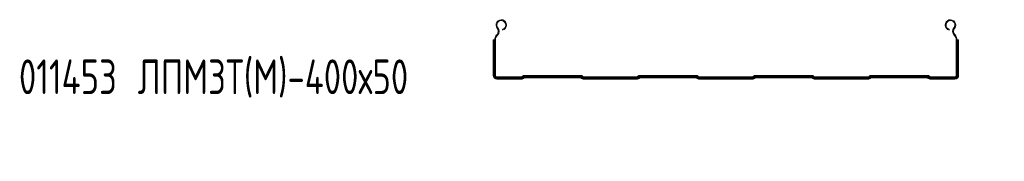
# Model space of a CAD drawing. Header units: millimetres. Extents: x -583 to 2827, y -4183 to -259.
# Tile 1 of 19: x -583 to 269, y -3684 to -3561. Entities that reach past the tile are written whole.
import ezdxf

# ---------------------------------------------------------------- set-up
doc = ezdxf.new("R2010")
doc.units = ezdxf.units.MM
doc.styles.add('SLDTEXTSTYLE0', font='TXT', dxfattribs={"width": 0.7, "bigfont": 'bigfont'})

msp = doc.modelspace()

# ---------------------------------------------------------------- linework, layer by layer
at = {"color": 7, "linetype": 'Continuous', "lineweight": 15}
for p, q in [((-170.05, -3568.75), (-169.51, -3568.31)), ((-165.37, -3570.24), (-165.55, -3569.57)), ((220.92, -3570.24), (221.1, -3569.57)), ((225.6, -3568.75), (225.06, -3568.31)), ((-170.58, -3574.43), (-170.23, -3574.06)), ((-170.58, -3574.43), (-170.07, -3574.91)), ((-170.23, -3574.06), (-169.72, -3574.55)), ((-170.07, -3574.91), (-169.72, -3574.55)), ((225.78, -3574.06), (225.27, -3574.55)), ((225.27, -3574.55), (225.62, -3574.91)), ((226.12, -3574.43), (225.62, -3574.91)), ((225.78, -3574.06), (226.12, -3574.43)), ((-173.1, -3578.56), (-173.63, -3578.56)), ((-173.63, -3578.56), (-173.63, -3609.5)), ((-172.58, -3578.56), (-173.1, -3578.56)), ((-173.1, -3578.56), (-173.1, -3609.5)), ((-172.58, -3578.56), (-172.58, -3609.5)), ((-172.23, -3578.56), (-172.58, -3578.56)), ((-172.23, -3609.5), (-172.23, -3578.56)), ((-172.23, -3578.56), (-171.53, -3578.56)), ((-171.53, -3609.5), (-171.53, -3578.56)), ((227.77, -3578.56), (227.07, -3578.56)), ((227.07, -3578.56), (227.07, -3609.5)), ((227.77, -3578.56), (227.77, -3609.5)), ((227.77, -3578.56), (228.13, -3578.56)), ((228.13, -3609.5), (228.13, -3578.56)), ((228.13, -3578.56), (228.65, -3578.56)), ((228.65, -3609.5), (228.65, -3578.56)), ((228.65, -3578.56), (229.17, -3578.56)), ((229.17, -3609.5), (229.17, -3578.56)), ((-173.1, -3609.5), (-173.63, -3609.5)), ((-172.58, -3609.5), (-173.1, -3609.5)), ((-172.23, -3609.5), (-172.58, -3609.5)), ((-172.23, -3609.5), (-171.53, -3609.5)), ((-170.43, -3611.3), (-170.43, -3610.6)), ((-149.34, -3610.6), (-170.43, -3610.6)), ((-149.34, -3611.3), (-170.43, -3611.3)), ((-170.43, -3611.3), (-170.43, -3611.66)), ((-170.43, -3611.66), (-149.34, -3611.66)), ((-170.43, -3611.66), (-170.43, -3612.18)), ((-170.43, -3612.18), (-149.34, -3612.18)), ((-170.43, -3612.18), (-170.43, -3612.7)), ((-149.34, -3611.3), (-149.34, -3610.6)), ((-149.34, -3611.3), (-149.34, -3611.66)), ((-149.34, -3611.66), (-149.34, -3612.18)), ((-149.34, -3612.18), (-149.34, -3612.7)), ((-148.16, -3610.04), (-148.28, -3610.16)), ((-147.78, -3610.65), (-148.28, -3610.16)), ((-147.66, -3610.54), (-148.16, -3610.04)), ((-147.66, -3610.54), (-147.78, -3610.65)), ((-147.78, -3610.65), (-147.53, -3610.91)), ((-147.66, -3610.54), (-147.41, -3610.79)), ((-147.53, -3610.91), (-147.41, -3610.79)), ((-147.53, -3610.91), (-147.16, -3611.27)), ((-147.41, -3610.79), (-147.04, -3611.16)), ((-147.16, -3611.27), (-147.04, -3611.16)), ((-147.16, -3611.27), (-146.79, -3611.64)), ((-147.04, -3611.16), (-146.67, -3611.53)), ((-146.79, -3611.64), (-146.67, -3611.53)), ((-97.85, -3609.4), (-146.6, -3609.4)), ((-146.6, -3610.1), (-146.6, -3609.4)), ((-97.85, -3610.1), (-146.6, -3610.1)), ((-146.6, -3610.1), (-146.6, -3610.46)), ((-146.6, -3610.46), (-97.85, -3610.46)), ((-146.6, -3610.46), (-146.6, -3610.98)), ((-146.6, -3610.98), (-97.85, -3610.98)), ((-146.6, -3610.98), (-146.6, -3611.5)), ((-146.6, -3611.5), (-97.85, -3611.5)), ((-97.85, -3610.1), (-97.85, -3609.4)), ((-97.85, -3610.1), (-97.85, -3610.46)), ((-97.85, -3610.46), (-97.85, -3610.98)), ((-97.85, -3610.98), (-97.85, -3611.5)), ((-97.41, -3611.16), (-97.78, -3611.53)), ((-97.78, -3611.53), (-97.66, -3611.64)), ((-97.29, -3611.27), (-97.66, -3611.64)), ((-97.04, -3610.79), (-97.41, -3611.16)), ((-97.41, -3611.16), (-97.29, -3611.27)), ((-96.92, -3610.91), (-97.29, -3611.27)), ((-96.79, -3610.54), (-97.04, -3610.79)), ((-97.04, -3610.79), (-96.92, -3610.91)), ((-96.67, -3610.65), (-96.92, -3610.91)), ((-96.79, -3610.54), (-96.29, -3610.04)), ((-96.67, -3610.65), (-96.79, -3610.54)), ((-96.67, -3610.65), (-96.17, -3610.16)), ((-96.17, -3610.16), (-96.29, -3610.04)), ((-95.11, -3611.3), (-95.11, -3610.6)), ((-49.34, -3610.6), (-95.11, -3610.6)), ((-49.34, -3611.3), (-95.11, -3611.3)), ((-95.11, -3611.3), (-95.11, -3611.66)), ((-95.11, -3611.66), (-49.34, -3611.66)), ((-95.11, -3611.66), (-95.11, -3612.18)), ((-95.11, -3612.18), (-49.34, -3612.18)), ((-95.11, -3612.18), (-95.11, -3612.7)), ((-49.34, -3611.3), (-49.34, -3610.6)), ((-49.34, -3611.3), (-49.34, -3611.66)), ((-49.34, -3611.66), (-49.34, -3612.18)), ((-49.34, -3612.18), (-49.34, -3612.7)), ((-48.16, -3610.04), (-48.28, -3610.16)), ((-47.78, -3610.65), (-48.28, -3610.16)), ((-47.66, -3610.54), (-48.16, -3610.04)), ((-47.66, -3610.54), (-47.78, -3610.65)), ((-47.78, -3610.65), (-47.53, -3610.91)), ((-47.66, -3610.54), (-47.41, -3610.79)), ((-47.53, -3610.91), (-47.41, -3610.79)), ((-47.53, -3610.91), (-47.16, -3611.27)), ((-47.41, -3610.79), (-47.04, -3611.16)), ((-47.16, -3611.27), (-47.04, -3611.16)), ((-47.16, -3611.27), (-46.79, -3611.64)), ((-47.04, -3611.16), (-46.67, -3611.53)), ((-46.79, -3611.64), (-46.67, -3611.53)), ((2.15, -3609.4), (-46.6, -3609.4)), ((-46.6, -3610.1), (-46.6, -3609.4)), ((2.15, -3610.1), (-46.6, -3610.1)), ((-46.6, -3610.1), (-46.6, -3610.46)), ((-46.6, -3610.46), (2.15, -3610.46)), ((-46.6, -3610.46), (-46.6, -3610.98)), ((-46.6, -3610.98), (2.15, -3610.98)), ((-46.6, -3610.98), (-46.6, -3611.5)), ((-46.6, -3611.5), (2.15, -3611.5)), ((2.15, -3610.1), (2.15, -3609.4)), ((2.15, -3610.1), (2.15, -3610.46)), ((2.15, -3610.46), (2.15, -3610.98)), ((2.15, -3610.98), (2.15, -3611.5)), ((2.59, -3611.16), (2.22, -3611.53)), ((2.22, -3611.53), (2.34, -3611.64)), ((2.71, -3611.27), (2.34, -3611.64)), ((2.96, -3610.79), (2.59, -3611.16)), ((2.59, -3611.16), (2.71, -3611.27)), ((3.08, -3610.91), (2.71, -3611.27)), ((3.21, -3610.54), (2.96, -3610.79)), ((2.96, -3610.79), (3.08, -3610.91)), ((3.33, -3610.65), (3.08, -3610.91)), ((3.21, -3610.54), (3.71, -3610.04)), ((3.33, -3610.65), (3.21, -3610.54)), ((3.33, -3610.65), (3.83, -3610.16)), ((3.83, -3610.16), (3.71, -3610.04)), ((4.89, -3611.3), (4.89, -3610.6)), ((50.66, -3610.6), (4.89, -3610.6)), ((50.66, -3611.3), (4.89, -3611.3)), ((4.89, -3611.3), (4.89, -3611.66)), ((4.89, -3611.66), (50.66, -3611.66)), ((4.89, -3611.66), (4.89, -3612.18)), ((4.89, -3612.18), (50.66, -3612.18)), ((4.89, -3612.18), (4.89, -3612.7)), ((50.66, -3611.3), (50.66, -3610.6)), ((50.66, -3611.3), (50.66, -3611.66)), ((50.66, -3611.66), (50.66, -3612.18)), ((50.66, -3612.18), (50.66, -3612.7)), ((51.84, -3610.04), (51.72, -3610.16)), ((52.22, -3610.65), (51.72, -3610.16)), ((52.34, -3610.54), (51.84, -3610.04)), ((52.34, -3610.54), (52.22, -3610.65)), ((52.22, -3610.65), (52.47, -3610.91)), ((52.34, -3610.54), (52.59, -3610.79)), ((52.47, -3610.91), (52.59, -3610.79)), ((52.47, -3610.91), (52.84, -3611.27)), ((52.59, -3610.79), (52.96, -3611.16)), ((52.84, -3611.27), (52.96, -3611.16)), ((52.84, -3611.27), (53.21, -3611.64)), ((52.96, -3611.16), (53.33, -3611.53)), ((53.21, -3611.64), (53.33, -3611.53)), ((53.4, -3610.1), (53.4, -3609.4)), ((102.15, -3609.4), (53.4, -3609.4)), ((102.15, -3610.1), (53.4, -3610.1)), ((53.4, -3610.1), (53.4, -3610.46)), ((53.4, -3610.46), (102.15, -3610.46)), ((53.4, -3610.46), (53.4, -3610.98)), ((53.4, -3610.98), (102.15, -3610.98)), ((53.4, -3610.98), (53.4, -3611.5)), ((53.4, -3611.5), (102.15, -3611.5)), ((102.15, -3610.1), (102.15, -3609.4)), ((102.15, -3610.1), (102.15, -3610.46)), ((102.15, -3610.46), (102.15, -3610.98)), ((102.15, -3610.98), (102.15, -3611.5)), ((102.59, -3611.16), (102.22, -3611.53)), ((102.22, -3611.53), (102.34, -3611.64)), ((102.71, -3611.27), (102.34, -3611.64)), ((102.96, -3610.79), (102.59, -3611.16)), ((102.59, -3611.16), (102.71, -3611.27)), ((103.08, -3610.91), (102.71, -3611.27)), ((103.21, -3610.54), (102.96, -3610.79)), ((102.96, -3610.79), (103.08, -3610.91)), ((103.33, -3610.65), (103.08, -3610.91)), ((103.21, -3610.54), (103.71, -3610.04)), ((103.33, -3610.65), (103.21, -3610.54)), ((103.33, -3610.65), (103.83, -3610.16)), ((103.83, -3610.16), (103.71, -3610.04)), ((104.89, -3611.3), (104.89, -3610.6)), ((150.66, -3610.6), (104.89, -3610.6)), ((150.66, -3611.3), (104.89, -3611.3)), ((104.89, -3611.3), (104.89, -3611.66)), ((104.89, -3611.66), (150.66, -3611.66)), ((104.89, -3611.66), (104.89, -3612.18)), ((104.89, -3612.18), (150.66, -3612.18)), ((104.89, -3612.18), (104.89, -3612.7)), ((150.66, -3611.3), (150.66, -3610.6)), ((150.66, -3611.3), (150.66, -3611.66)), ((150.66, -3611.66), (150.66, -3612.18)), ((150.66, -3612.18), (150.66, -3612.7)), ((151.84, -3610.04), (151.72, -3610.16)), ((152.22, -3610.65), (151.72, -3610.16)), ((152.34, -3610.54), (151.84, -3610.04)), ((152.34, -3610.54), (152.22, -3610.65)), ((152.22, -3610.65), (152.47, -3610.91)), ((152.34, -3610.54), (152.59, -3610.79)), ((152.47, -3610.91), (152.59, -3610.79)), ((152.47, -3610.91), (152.84, -3611.27)), ((152.59, -3610.79), (152.96, -3611.16)), ((152.84, -3611.27), (152.96, -3611.16)), ((152.84, -3611.27), (153.21, -3611.64)), ((152.96, -3611.16), (153.33, -3611.53)), ((153.21, -3611.64), (153.33, -3611.53)), ((153.4, -3610.1), (153.4, -3609.4)), ((202.15, -3609.4), (153.4, -3609.4)), ((202.15, -3610.1), (153.4, -3610.1)), ((153.4, -3610.1), (153.4, -3610.46)), ((153.4, -3610.46), (202.15, -3610.46)), ((153.4, -3610.46), (153.4, -3610.98)), ((153.4, -3610.98), (202.15, -3610.98)), ((153.4, -3610.98), (153.4, -3611.5)), ((153.4, -3611.5), (202.15, -3611.5)), ((202.15, -3610.1), (202.15, -3609.4)), ((202.15, -3610.1), (202.15, -3610.46)), ((202.15, -3610.46), (202.15, -3610.98)), ((202.15, -3610.98), (202.15, -3611.5)), ((202.59, -3611.16), (202.22, -3611.53)), ((202.22, -3611.53), (202.34, -3611.64)), ((202.71, -3611.27), (202.34, -3611.64)), ((202.96, -3610.79), (202.59, -3611.16)), ((202.59, -3611.16), (202.71, -3611.27)), ((203.08, -3610.91), (202.71, -3611.27)), ((203.21, -3610.54), (202.96, -3610.79)), ((202.96, -3610.79), (203.08, -3610.91)), ((203.33, -3610.65), (203.08, -3610.91)), ((203.21, -3610.54), (203.71, -3610.04)), ((203.33, -3610.65), (203.21, -3610.54)), ((203.33, -3610.65), (203.83, -3610.16)), ((203.83, -3610.16), (203.71, -3610.04)), ((225.97, -3610.6), (204.89, -3610.6)), ((204.89, -3611.3), (204.89, -3610.6)), ((225.97, -3611.3), (204.89, -3611.3)), ((204.89, -3611.3), (204.89, -3611.66)), ((204.89, -3611.66), (225.97, -3611.66)), ((204.89, -3611.66), (204.89, -3612.18)), ((204.89, -3612.18), (225.97, -3612.18)), ((204.89, -3612.18), (204.89, -3612.7)), ((225.97, -3611.3), (225.97, -3610.6)), ((225.97, -3611.3), (225.97, -3611.66)), ((225.97, -3611.66), (225.97, -3612.18)), ((225.97, -3612.18), (225.97, -3612.7)), ((227.77, -3609.5), (227.07, -3609.5)), ((227.77, -3609.5), (228.13, -3609.5)), ((228.13, -3609.5), (228.65, -3609.5)), ((228.65, -3609.5), (229.17, -3609.5)), ((-170.43, -3612.7), (-149.34, -3612.7)), ((-95.11, -3612.7), (-49.34, -3612.7)), ((4.89, -3612.7), (50.66, -3612.7)), ((104.89, -3612.7), (150.66, -3612.7)), ((204.89, -3612.7), (225.97, -3612.7))]:
    msp.add_line(p, q, dxfattribs=at)
for centre, radius, start, end in [((-166.55, -3565.85), 4.55, 285, 219.68246), ((-166.55, -3565.85), 3.85, 285, 219.68246), ((-173.13, -3571.31), 4, 316.4642, 39.68246), ((-173.13, -3571.31), 4.7, 316.4642, 39.68246), ((222.1, -3565.85), 4.55, 320.31754, 255), ((222.1, -3565.85), 3.85, 320.31754, 255), ((228.68, -3571.31), 4.7, 140.31754, 223.5358), ((228.68, -3571.31), 4, 140.31754, 223.5358), ((-166.23, -3578.56), 6, 136.4642, 180), ((-166.23, -3578.56), 5.3, 136.4642, 180), ((221.77, -3578.56), 5.3, 360, 43.5358), ((221.77, -3578.56), 6, 360, 43.5358), ((-170.43, -3609.5), 3.2, 180, 270), ((-170.43, -3609.5), 2.68, 180, 270), ((-170.43, -3609.5), 2.16, 180, 270), ((-170.43, -3609.5), 1.8, 180, 270), ((-170.43, -3609.5), 1.1, 180, 270), ((-149.34, -3609.1), 1.5, 270, 315), ((-149.34, -3609.1), 2.2, 270, 315), ((-149.34, -3609.1), 2.56, 270, 315), ((-149.34, -3609.1), 3.08, 270, 315), ((-149.34, -3609.1), 3.6, 270, 315), ((-146.6, -3611.6), 2.2, 90, 135), ((-146.6, -3611.6), 1.5, 90, 135), ((-146.6, -3611.6), 1.14, 90, 135), ((-146.6, -3611.6), 0.623, 90, 135), ((-146.6, -3611.6), 0.1, 90, 135), ((-97.85, -3611.6), 2.2, 45, 90), ((-97.85, -3611.6), 1.5, 45, 90), ((-97.85, -3611.6), 1.14, 45, 90), ((-97.85, -3611.6), 0.623, 45, 90), ((-97.85, -3611.6), 0.1, 45, 90), ((-95.11, -3609.1), 3.6, 225, 270), ((-95.11, -3609.1), 3.08, 225, 270), ((-95.11, -3609.1), 2.56, 225, 270), ((-95.11, -3609.1), 2.2, 225, 270), ((-95.11, -3609.1), 1.5, 225, 270), ((-49.34, -3609.1), 1.5, 270, 315), ((-49.34, -3609.1), 2.2, 270, 315), ((-49.34, -3609.1), 2.56, 270, 315), ((-49.34, -3609.1), 3.08, 270, 315), ((-49.34, -3609.1), 3.6, 270, 315), ((-46.6, -3611.6), 2.2, 90, 135), ((-46.6, -3611.6), 1.5, 90, 135), ((-46.6, -3611.6), 1.14, 90, 135), ((-46.6, -3611.6), 0.623, 90, 135), ((-46.6, -3611.6), 0.1, 90, 135), ((2.15, -3611.6), 2.2, 45, 90), ((2.15, -3611.6), 1.5, 45, 90), ((2.15, -3611.6), 1.14, 45, 90), ((2.15, -3611.6), 0.623, 45, 90), ((2.15, -3611.6), 0.1, 45, 90), ((4.89, -3609.1), 3.6, 225, 270), ((4.89, -3609.1), 3.08, 225, 270), ((4.89, -3609.1), 2.56, 225, 270), ((4.89, -3609.1), 2.2, 225, 270), ((4.89, -3609.1), 1.5, 225, 270), ((50.66, -3609.1), 1.5, 270, 315), ((50.66, -3609.1), 2.2, 270, 315), ((50.66, -3609.1), 2.56, 270, 315), ((50.66, -3609.1), 3.08, 270, 315), ((50.66, -3609.1), 3.6, 270, 315), ((53.4, -3611.6), 2.2, 90, 135), ((53.4, -3611.6), 1.5, 90, 135), ((53.4, -3611.6), 1.14, 90, 135), ((53.4, -3611.6), 0.623, 90, 135), ((53.4, -3611.6), 0.1, 90, 135), ((102.15, -3611.6), 2.2, 45, 90), ((102.15, -3611.6), 1.5, 45, 90), ((102.15, -3611.6), 1.14, 45, 90), ((102.15, -3611.6), 0.623, 45, 90), ((102.15, -3611.6), 0.1, 45, 90), ((104.89, -3609.1), 3.6, 225, 270), ((104.89, -3609.1), 3.08, 225, 270), ((104.89, -3609.1), 2.56, 225, 270), ((104.89, -3609.1), 2.2, 225, 270), ((104.89, -3609.1), 1.5, 225, 270), ((150.66, -3609.1), 1.5, 270, 315), ((150.66, -3609.1), 2.2, 270, 315), ((150.66, -3609.1), 2.56, 270, 315), ((150.66, -3609.1), 3.08, 270, 315), ((150.66, -3609.1), 3.6, 270, 315), ((153.4, -3611.6), 2.2, 90, 135), ((153.4, -3611.6), 1.5, 90, 135), ((153.4, -3611.6), 1.14, 90, 135), ((153.4, -3611.6), 0.623, 90, 135), ((153.4, -3611.6), 0.1, 90, 135), ((202.15, -3611.6), 2.2, 45, 90), ((202.15, -3611.6), 1.5, 45, 90), ((202.15, -3611.6), 1.14, 45, 90), ((202.15, -3611.6), 0.623, 45, 90), ((202.15, -3611.6), 0.1, 45, 90), ((204.89, -3609.1), 3.6, 225, 270), ((204.89, -3609.1), 3.08, 225, 270), ((204.89, -3609.1), 2.56, 225, 270), ((204.89, -3609.1), 2.2, 225, 270), ((204.89, -3609.1), 1.5, 225, 270), ((225.97, -3609.5), 1.8, 270, 0), ((225.97, -3609.5), 1.1, 270, 0), ((225.97, -3609.5), 2.16, 270, 0), ((225.97, -3609.5), 2.68, 270, 0), ((225.97, -3609.5), 3.2, 270, 0)]:
    msp.add_arc(centre, radius, start, end, dxfattribs=at)

# ---------------------------------------------------------------- texts
at = {"color": 7, "linetype": 'Continuous', "lineweight": 0, "insert": (-583.88, -3595.63), "char_height": 30, "attachment_point": 1, "style": 'SLDTEXTSTYLE0'}
msp.add_mtext('011453 \\M+1844C\\M+18450\\M+1844D\\M+18448\\M+18453(\\M+1844D)-400\\M+1848750', dxfattribs=at)

doc.saveas('drawing.dxf')
